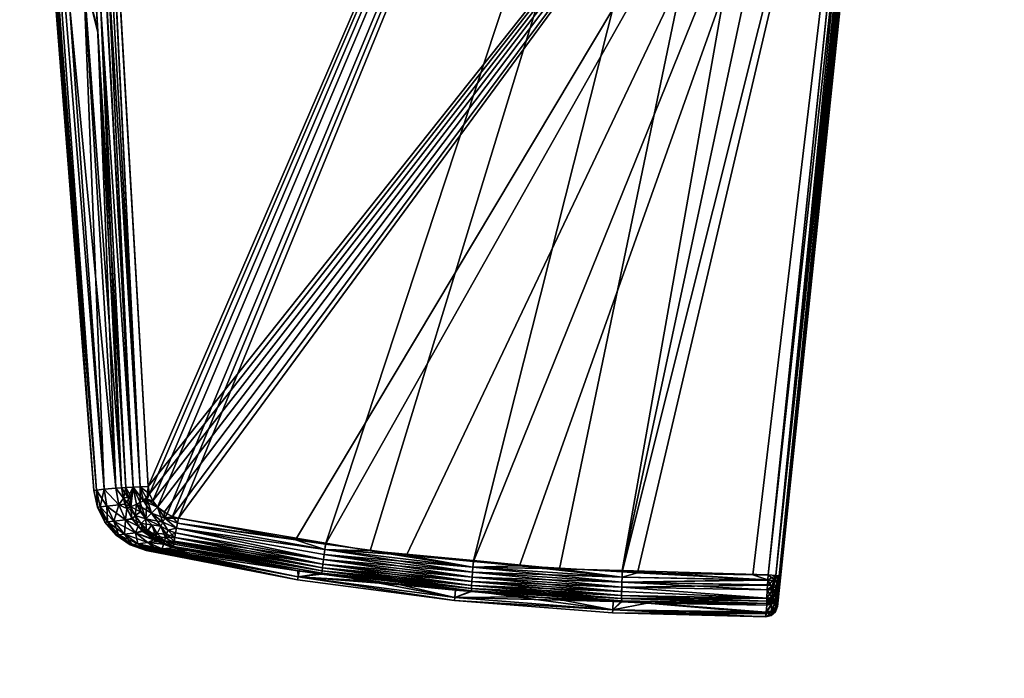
# Model space of a CAD drawing. Extents: x -0.061 to 0.061, y -0.218 to 0.031.
# Tile 255 of 256: x -0.058 to -0.033, y -0.071 to -0.054. Entities that reach past the tile are written whole.
import ezdxf

# ---------------------------------------------------------------- set-up
doc = ezdxf.new("R2010")
doc.units = 0
doc.layers.add('mesh', color=7, linetype='CONTINUOUS')

msp = doc.modelspace()

# ---------------------------------------------------------------- meshes
at = {"layer": 'mesh'}
mesh = msp.add_polyface(dxfattribs=at)
corners = [(-0.056105, -0.053304, 0.110818), (-0.056815, -0.042717, 0.110987), (-0.056504, -0.042756, 0.111383), (-0.038423, -0.069104, 0.105357), (-0.0331, -0.018293, 0.107443), (-0.035067, -0.036842, 0.103933), (-0.055856, -0.042006, 0.111794), (-0.056014, -0.042014, 0.111773), (-0.056096, -0.037836, 0.111877), (-0.056372, -0.042766, 0.111524), (-0.056091, -0.048112, 0.111379), (-0.056411, -0.042032, 0.111544), (-0.056462, -0.041064, 0.11157), (-0.038436, -0.069269, 0.109883), (-0.038422, -0.069103, 0.110904), (-0.0331, -0.018293, 0.108818), (-0.038443, -0.069357, 0.107423), (-0.038444, -0.069365, 0.108654), (-0.036031, -0.043139, 0.112461), (-0.033418, -0.017707, 0.113112), (-0.057148, -0.01769, 0.112283), (-0.056883, -0.032234, 0.111788), (-0.056162, -0.042022, 0.111723), (-0.057259, -0.017695, 0.112265), (-0.055982, -0.048107, 0.111497), (-0.056297, -0.042028, 0.111645), (-0.056782, -0.029862, 0.111987), (-0.055661, -0.054187, 0.111347), (-0.056996, -0.02987, 0.111846), (-0.056504, -0.042756, 0.104879), (-0.056374, -0.042766, 0.104737), (-0.056413, -0.042033, 0.104717), (-0.056093, -0.048112, 0.104882), (-0.056815, -0.042717, 0.105274), (-0.055835, -0.05301, 0.105015), (-0.03341, -0.017629, 0.103147), (-0.057148, -0.01769, 0.103978), (-0.055862, -0.042006, 0.104467), (-0.042393, -0.068456, 0.104582), (-0.035132, -0.034469, 0.103577), (-0.046179, -0.068201, 0.104709), (-0.043994, -0.068409, 0.104637), (-0.053683, -0.06712, 0.104947), (-0.049938, -0.067759, 0.10483), (-0.054456, -0.066317, 0.104956), (-0.056993, -0.02987, 0.104418), (-0.056297, -0.042028, 0.104616), (-0.056162, -0.042022, 0.104538), (-0.056782, -0.029862, 0.104274), (-0.057259, -0.017695, 0.103996), (-0.056014, -0.042014, 0.104488), (-0.055982, -0.048107, 0.104764), (-0.055509, -0.05418, 0.104807), (-0.033288, -0.01772, 0.113086), (-0.035899, -0.043152, 0.112435), (-0.03418, -0.028156, 0.112552), (-0.035345, -0.039493, 0.112259), (-0.035722, -0.043163, 0.112165), (-0.034823, -0.034494, 0.103873), (-0.03838, -0.068675, 0.104763), (-0.034855, -0.034494, 0.103742), (-0.034941, -0.034487, 0.103638), (-0.038403, -0.068591, 0.104621), (-0.038489, -0.068584, 0.104516)]
mesh.append_faces([[corners[k] for k in face] for face in [(0, 1, 2, 2), (3, 4, 5, 5), (6, 7, 8, 8), (2, 9, 10, 10), (2, 11, 9, 9), (2, 12, 11, 11), (13, 14, 15, 15), (16, 17, 15, 15), (8, 18, 6, 6), (8, 19, 18, 18), (20, 19, 8, 8), (21, 11, 12, 12), (22, 23, 7, 7), (10, 9, 11, 11), (24, 10, 11, 11), (22, 25, 26, 26), (27, 25, 22, 22), (11, 25, 24, 24), (11, 28, 25, 25), (29, 30, 31, 31), (29, 32, 30, 30), (33, 34, 29, 29), (35, 36, 37, 37), (35, 38, 39, 39), (40, 41, 35, 35), (42, 43, 35, 35), (37, 44, 35, 35), (45, 31, 46, 46), (46, 47, 48, 48), (49, 50, 37, 37), (49, 47, 50, 50), (32, 31, 30, 30), (51, 31, 32, 32), (51, 46, 31, 31), (46, 52, 47, 47), (51, 52, 46, 46), (53, 54, 18, 18), (55, 56, 57, 57), (58, 59, 5, 5), (60, 59, 58, 58), (61, 62, 60, 60), (39, 63, 61, 61)]])
mesh = msp.add_polyface(dxfattribs=at)
corners = [(-0.046193, -0.068368, 0.111538), (-0.046181, -0.068227, 0.111552), (-0.045011, -0.068338, 0.11159), (-0.0424, -0.068622, 0.111665), (-0.049963, -0.06792, 0.111416), (-0.049942, -0.06778, 0.11143), (-0.047887, -0.068064, 0.111496), (-0.050012, -0.068288, 0.111237), (-0.046227, -0.068835, 0.11126), (-0.050023, -0.068387, 0.111135), (-0.049997, -0.068174, 0.111319), (-0.046221, -0.068737, 0.111361), (-0.049981, -0.068049, 0.111379), (-0.046213, -0.068622, 0.111442), (-0.046204, -0.068497, 0.111502), (-0.046193, -0.068368, 0.104723), (-0.046179, -0.068201, 0.104709), (-0.048806, -0.067952, 0.104795), (-0.0424, -0.068622, 0.104596), (-0.042393, -0.068456, 0.104582), (-0.043994, -0.068409, 0.104637), (-0.046221, -0.068737, 0.1049), (-0.050012, -0.068288, 0.105024), (-0.050023, -0.068387, 0.105126), (-0.046213, -0.068622, 0.104819), (-0.049997, -0.068174, 0.104942), (-0.046204, -0.068497, 0.104759), (-0.049981, -0.068049, 0.104882), (-0.049963, -0.06792, 0.104845), (-0.049938, -0.067759, 0.10483), (-0.036031, -0.043139, 0.112461), (-0.05422, -0.066839, 0.111302), (-0.054341, -0.066683, 0.111301), (-0.054053, -0.066973, 0.111304), (-0.053838, -0.067077, 0.11131), (-0.053683, -0.06712, 0.111314), (-0.050707, -0.067674, 0.111406), (-0.042394, -0.068488, 0.111678), (-0.042004, -0.068511, 0.111691), (-0.039074, -0.068567, 0.111792), (-0.03341, -0.017629, 0.103147), (-0.053837, -0.067077, 0.104951), (-0.053683, -0.06712, 0.104947), (-0.053974, -0.067011, 0.104955), (-0.05422, -0.066839, 0.104959), (-0.054341, -0.066683, 0.10496), (-0.054422, -0.066506, 0.104959), (-0.054456, -0.066317, 0.104956)]
mesh.append_faces([[corners[k] for k in face] for face in [(0, 1, 2, 2), (3, 0, 2, 2), (4, 5, 6, 6), (7, 8, 9, 9), (10, 11, 7, 7), (12, 13, 10, 10), (12, 14, 13, 13), (4, 14, 12, 12), (4, 0, 14, 14), (6, 0, 4, 4), (6, 1, 0, 0), (15, 16, 17, 17), (18, 19, 20, 20), (20, 16, 15, 15), (21, 22, 23, 23), (24, 25, 22, 22), (26, 27, 25, 25), (15, 27, 26, 26), (15, 28, 27, 27), (17, 28, 15, 15), (17, 29, 28, 28), (30, 31, 32, 32), (33, 31, 30, 30), (30, 34, 33, 33), (35, 34, 30, 30), (30, 36, 35, 35), (30, 5, 36, 36), (6, 5, 30, 30), (30, 1, 6, 6), (30, 2, 1, 1), (37, 2, 30, 30), (30, 38, 37, 37), (30, 39, 38, 38), (40, 20, 19, 19), (40, 17, 16, 16), (40, 29, 17, 17), (40, 41, 42, 42), (40, 43, 41, 41), (40, 44, 43, 43), (40, 45, 44, 44), (40, 46, 45, 45), (40, 47, 46, 46)]])
mesh = msp.add_polyface(dxfattribs=at)
corners = [(-0.0331, -0.018293, 0.107443), (-0.0331, -0.01818, 0.106073), (-0.035067, -0.036842, 0.103933), (-0.03418, -0.028156, 0.112552), (-0.0331, -0.01818, 0.110188), (-0.035345, -0.039493, 0.112259), (-0.013656, -0.029019, 0.018494), (-0.013734, -0.028868, 0.019047), (-0.013708, -0.028981, 0.01905), (-0.013715, -0.028886, 0.018728), (-0.01373, -0.02561, 0.145443), (-0.013451, -0.029039, 0.017849), (-0.013271, -0.029134, 0.01754), (-0.015436, -0.028271, 0.000642), (-0.013729, -0.025425, 0.152502), (-0.013584, -0.025085, 0.168613), (-0.016604, -0.027721, 0.000642), (-0.016599, -0.027713, 0.000529), (-0.021844, -0.023387, 0.000642), (-0.009573, -0.031019, 0.000529), (-0.034823, -0.034494, 0.103873), (-0.033961, -0.026059, 0.103655), (-0.038434, -0.069245, 0.106187), (-0.0331, -0.018293, 0.108818), (-0.035722, -0.043163, 0.112165), (-0.033181, -0.017728, 0.113006), (-0.035791, -0.043161, 0.112353), (-0.035899, -0.043152, 0.112435), (-0.0331, -0.017639, 0.112813), (-0.0331, -0.017639, 0.103448), (-0.033143, -0.017731, 0.103311), (-0.034855, -0.034494, 0.103742), (-0.03323, -0.017725, 0.103209), (-0.034941, -0.034487, 0.103638), (-0.03341, -0.017629, 0.103147), (-0.035132, -0.034469, 0.103577), (-0.013669, -0.028915, 0.018477), (-0.013677, -0.029101, 0.019053), (-0.013623, -0.029137, 0.018516), (-0.013675, -0.025651, 0.152508), (-0.013619, -0.029213, 0.019056), (-0.013165, -0.029187, 0.017416), (-0.012864, -0.029338, 0.017067), (-0.01349, -0.0291, 0.017974), (-0.022385, -0.022578, 0.000181), (-0.016454, -0.027485, 0.000181), (-0.016337, -0.027299, 0.000131), (-0.022513, -0.022698, 0.000324), (-0.016548, -0.027633, 0.000324), (-0.022582, -0.022763, 0.000529), (-0.009456, -0.030661, 0.000143), (-0.009489, -0.030762, 0.000181), (-0.009544, -0.030929, 0.000324)]
mesh.append_faces([[corners[k] for k in face] for face in [(0, 1, 2, 2), (3, 4, 5, 5), (6, 7, 8, 8), (9, 7, 6, 6), (10, 8, 7, 7), (11, 12, 13, 13), (13, 7, 9, 9), (10, 7, 13, 13), (13, 14, 10, 10), (13, 15, 14, 14), (16, 15, 13, 13), (17, 16, 13, 13), (18, 16, 17, 17), (13, 19, 17, 17), (1, 20, 2, 2), (1, 21, 20, 20), (22, 23, 0, 0), (5, 23, 24, 24), (25, 26, 27, 27), (28, 24, 26, 26), (3, 24, 28, 28), (29, 20, 21, 21), (30, 31, 20, 20), (32, 33, 31, 31), (34, 35, 33, 33), (6, 36, 9, 9), (6, 8, 37, 37), (38, 6, 37, 37), (10, 39, 8, 8), (39, 37, 8, 8), (39, 40, 37, 37), (41, 42, 13, 13), (13, 12, 41, 41), (13, 43, 11, 11), (13, 36, 43, 43), (13, 9, 36, 36), (44, 45, 46, 46), (47, 48, 45, 45), (49, 17, 48, 48), (45, 50, 46, 46), (48, 51, 45, 45), (17, 52, 48, 48)]])
mesh = msp.add_polyface(dxfattribs=at)
corners = [(-0.038404, -0.068902, 0.104872), (-0.03838, -0.068675, 0.104763), (-0.038393, -0.068796, 0.104803), (-0.038423, -0.069104, 0.105357), (-0.038436, -0.069269, 0.109883), (-0.0331, -0.018293, 0.108818), (-0.038444, -0.069365, 0.108654), (-0.035067, -0.036842, 0.103933), (-0.038434, -0.069245, 0.106187), (-0.0331, -0.018293, 0.107443), (-0.038443, -0.069357, 0.107423), (-0.038396, -0.06883, 0.111308), (-0.038396, -0.068831, 0.111439), (-0.03838, -0.068674, 0.111499), (-0.038422, -0.069103, 0.110904), (-0.035722, -0.043163, 0.112165), (-0.03868, -0.068566, 0.111806), (-0.039074, -0.068567, 0.111792), (-0.036031, -0.043139, 0.112461), (-0.042393, -0.068456, 0.104582), (-0.03868, -0.068566, 0.104455), (-0.035132, -0.034469, 0.103577), (-0.038403, -0.068591, 0.11164), (-0.035791, -0.043161, 0.112353), (-0.03849, -0.068584, 0.111745), (-0.035899, -0.043152, 0.112435), (-0.038415, -0.06894, 0.111441), (-0.03847, -0.068916, 0.111598), (-0.038575, -0.068947, 0.11167), (-0.038567, -0.068831, 0.111727), (-0.038461, -0.068813, 0.111649), (-0.038558, -0.068708, 0.111764), (-0.038451, -0.068703, 0.111683), (-0.038428, -0.068848, 0.104687), (-0.038414, -0.068697, 0.104634), (-0.0385, -0.068708, 0.104532), (-0.038571, -0.068894, 0.104562), (-0.038689, -0.068701, 0.10447), (-0.038403, -0.068591, 0.104621), (-0.038489, -0.068584, 0.104516), (-0.034855, -0.034494, 0.103742), (-0.034941, -0.034487, 0.103638)]
mesh.append_faces([[corners[k] for k in face] for face in [(0, 1, 2, 2), (0, 3, 1, 1), (4, 5, 6, 6), (3, 7, 1, 1), (8, 9, 3, 3), (10, 5, 8, 8), (11, 12, 13, 13), (13, 14, 11, 11), (15, 14, 13, 13), (15, 5, 14, 14), (16, 17, 18, 18), (19, 20, 21, 21), (22, 15, 13, 13), (22, 23, 15, 15), (24, 23, 22, 22), (24, 25, 23, 23), (16, 25, 24, 24), (16, 18, 25, 25), (12, 11, 26, 26), (27, 28, 29, 29), (12, 27, 30, 30), (31, 27, 29, 29), (32, 27, 31, 31), (32, 30, 27, 27), (13, 30, 32, 32), (13, 12, 30, 30), (22, 31, 24, 24), (22, 32, 31, 31), (13, 32, 22, 22), (33, 0, 2, 2), (34, 2, 1, 1), (34, 33, 2, 2), (35, 33, 34, 34), (35, 36, 33, 33), (37, 36, 35, 35), (38, 34, 1, 1), (39, 34, 38, 38), (39, 35, 34, 34), (20, 35, 39, 39), (40, 38, 1, 1), (41, 39, 38, 38), (21, 20, 39, 39)]])
mesh = msp.add_polyface(dxfattribs=at)
corners = [(-0.056105, -0.053304, 0.105443), (-0.055282, -0.066361, 0.105679), (-0.055742, -0.054762, 0.105063), (-0.055132, -0.066347, 0.110883), (-0.056105, -0.053304, 0.110818), (-0.055746, -0.054667, 0.111201), (-0.055282, -0.066361, 0.110582), (-0.055573, -0.066388, 0.109815), (-0.05646, -0.054055, 0.109971), (-0.05577, -0.066409, 0.108993), (-0.057491, -0.042559, 0.109633), (-0.055839, -0.066416, 0.108131), (-0.057727, -0.042469, 0.108131), (-0.036031, -0.043139, 0.112461), (-0.054422, -0.066506, 0.111302), (-0.054456, -0.066317, 0.111305), (-0.054341, -0.066683, 0.111301), (-0.05575, -0.066839, 0.108131), (-0.055081, -0.066616, 0.110875), (-0.055204, -0.06678, 0.110559), (-0.055511, -0.066813, 0.109742), (-0.055771, -0.05419, 0.111214), (-0.055027, -0.066344, 0.111034), (-0.055661, -0.054187, 0.111347), (-0.054839, -0.066337, 0.111191), (-0.056014, -0.042014, 0.111773), (-0.054657, -0.066328, 0.111271), (-0.0549, -0.06683, 0.111035), (-0.054902, -0.066574, 0.111117), (-0.054479, -0.06664, 0.11129), (-0.054664, -0.066724, 0.111227), (-0.055132, -0.066347, 0.105378), (-0.055573, -0.066388, 0.106446), (-0.057491, -0.042559, 0.106628), (-0.05577, -0.066409, 0.107268), (-0.055204, -0.06678, 0.105702), (-0.055082, -0.066616, 0.105386), (-0.055772, -0.05419, 0.105047), (-0.055027, -0.066344, 0.105227), (-0.054839, -0.066337, 0.10507), (-0.055661, -0.054187, 0.104914), (-0.054657, -0.066328, 0.10499), (-0.056162, -0.042022, 0.104538), (-0.054456, -0.066317, 0.104956), (-0.055862, -0.042006, 0.104467), (-0.054977, -0.066592, 0.105217), (-0.054573, -0.066682, 0.104995), (-0.054422, -0.066506, 0.104959)]
mesh.append_faces([[corners[k] for k in face] for face in [(0, 1, 2, 2), (3, 4, 5, 5), (6, 4, 3, 3), (7, 8, 6, 6), (9, 10, 7, 7), (11, 12, 9, 9), (13, 14, 15, 15), (13, 16, 14, 14), (17, 11, 9, 9), (18, 6, 3, 3), (18, 19, 6, 6), (20, 9, 7, 7), (19, 7, 6, 6), (5, 21, 3, 3), (22, 3, 23, 23), (23, 24, 22, 22), (24, 25, 26, 26), (18, 3, 22, 22), (27, 28, 24, 24), (28, 22, 24, 24), (28, 18, 22, 22), (29, 15, 14, 14), (29, 26, 15, 15), (30, 26, 29, 29), (30, 24, 26, 26), (1, 31, 2, 2), (0, 32, 1, 1), (33, 34, 32, 32), (35, 1, 32, 32), (1, 36, 31, 31), (35, 36, 1, 1), (31, 37, 2, 2), (38, 37, 31, 31), (39, 40, 38, 38), (41, 42, 39, 39), (43, 44, 41, 41), (45, 38, 31, 31), (45, 39, 38, 38), (39, 46, 41, 41), (47, 43, 41, 41), (46, 47, 41, 41), (36, 45, 31, 31)]])
mesh = msp.add_polyface(dxfattribs=at)
corners = [(-0.055282, -0.066361, 0.110582), (-0.05646, -0.054055, 0.109971), (-0.056105, -0.053304, 0.110818), (-0.056815, -0.042717, 0.110987), (-0.057311, -0.042612, 0.110107), (-0.057085, -0.042666, 0.11056), (-0.055839, -0.066416, 0.108131), (-0.057621, -0.042513, 0.107119), (-0.057727, -0.042469, 0.108131), (-0.057085, -0.042666, 0.105701), (-0.05646, -0.054055, 0.10629), (-0.056105, -0.053304, 0.105443), (-0.057311, -0.042612, 0.106154), (-0.057491, -0.042559, 0.106628), (-0.055746, -0.054667, 0.111201), (-0.055833, -0.05301, 0.111246), (-0.055771, -0.05419, 0.111214), (-0.05577, -0.066409, 0.108993), (-0.057621, -0.042513, 0.109142), (-0.057491, -0.042559, 0.109633), (-0.055573, -0.066388, 0.109815), (-0.056504, -0.042756, 0.111383), (-0.056091, -0.048112, 0.111379), (-0.036031, -0.043139, 0.112461), (-0.054456, -0.066317, 0.111305), (-0.055856, -0.042006, 0.111794), (-0.055982, -0.048107, 0.111497), (-0.055661, -0.054187, 0.111347), (-0.055132, -0.066347, 0.110883), (-0.055509, -0.05418, 0.111454), (-0.054839, -0.066337, 0.111191), (-0.054657, -0.066328, 0.111271), (-0.056014, -0.042014, 0.111773), (-0.056162, -0.042022, 0.111723), (-0.056297, -0.042028, 0.111645), (-0.055835, -0.05301, 0.105015), (-0.055742, -0.054762, 0.105063), (-0.055772, -0.05419, 0.105047), (-0.055573, -0.066388, 0.106446), (-0.05577, -0.066409, 0.107268), (-0.056504, -0.042756, 0.104879), (-0.056093, -0.048112, 0.104882), (-0.056815, -0.042717, 0.105274), (-0.055027, -0.066344, 0.105227), (-0.055661, -0.054187, 0.104914), (-0.054839, -0.066337, 0.10507), (-0.055509, -0.05418, 0.104807), (-0.056162, -0.042022, 0.104538), (-0.054657, -0.066328, 0.10499), (-0.056014, -0.042014, 0.104488), (-0.055862, -0.042006, 0.104467), (-0.055982, -0.048107, 0.104764)]
mesh.append_faces([[corners[k] for k in face] for face in [(0, 1, 2, 2), (1, 3, 2, 2), (4, 5, 1, 1), (6, 7, 8, 8), (9, 10, 11, 11), (12, 13, 10, 10), (14, 15, 16, 16), (14, 2, 15, 15), (17, 18, 19, 19), (17, 8, 18, 18), (1, 20, 19, 19), (15, 21, 22, 22), (2, 21, 15, 15), (23, 24, 25, 25), (16, 15, 22, 22), (26, 16, 22, 22), (27, 16, 26, 26), (27, 28, 16, 16), (29, 30, 27, 27), (25, 31, 32, 32), (24, 31, 25, 25), (30, 33, 32, 32), (29, 33, 30, 30), (27, 33, 29, 29), (26, 34, 27, 27), (35, 36, 37, 37), (11, 36, 35, 35), (10, 38, 11, 11), (13, 38, 10, 10), (7, 39, 13, 13), (6, 39, 7, 7), (40, 35, 41, 41), (42, 11, 35, 35), (43, 44, 37, 37), (45, 46, 44, 44), (45, 47, 46, 46), (48, 49, 47, 47), (48, 50, 49, 49), (51, 44, 46, 46), (41, 44, 51, 51), (41, 37, 44, 44), (35, 37, 41, 41)]])
mesh = msp.add_polyface(dxfattribs=at)
corners = [(-0.046666, -0.06922, 0.108131), (-0.046657, -0.069141, 0.109679), (-0.042637, -0.069452, 0.109679), (-0.042406, -0.069251, 0.111033), (-0.041757, -0.069286, 0.111056), (-0.042628, -0.069239, 0.111025), (-0.038736, -0.069551, 0.106584), (-0.042637, -0.069452, 0.106582), (-0.042641, -0.069532, 0.108131), (-0.042405, -0.069221, 0.105227), (-0.042627, -0.069215, 0.105235), (-0.008485, -0.065228, 0.472091), (-0.010392, -0.079991, 0.473652), (-0.010392, -0.06606, 0.469749), (-0.038735, -0.069536, 0.109918), (-0.038719, -0.069332, 0.111166), (-0.038737, -0.069555, 0.109678), (-0.038733, -0.069511, 0.106148), (-0.038719, -0.069332, 0.105095), (-0.038743, -0.069633, 0.108665), (-0.038719, -0.069296, 0.111289), (-0.038595, -0.069272, 0.111283), (-0.038597, -0.069306, 0.111159), (-0.038495, -0.069236, 0.105118), (-0.038597, -0.069307, 0.105102), (-0.038592, -0.069477, 0.106154), (-0.038484, -0.069381, 0.106168), (-0.038443, -0.069357, 0.107423), (-0.038434, -0.069245, 0.106187), (-0.038493, -0.069494, 0.107416), (-0.038444, -0.069365, 0.108654), (-0.038494, -0.069501, 0.10866), (-0.038436, -0.069269, 0.109883), (-0.038486, -0.069405, 0.109899), (-0.038601, -0.069591, 0.107411), (-0.038594, -0.069501, 0.109912), (-0.038469, -0.069204, 0.111136), (-0.038602, -0.069598, 0.108663), (-0.038493, -0.069204, 0.111253), (-0.038595, -0.069272, 0.10498), (-0.038719, -0.069296, 0.104972)]
mesh.append_faces([[corners[k] for k in face] for face in [(0, 1, 2, 2), (2, 3, 4, 4), (2, 5, 3, 3), (1, 5, 2, 2), (6, 7, 8, 8), (9, 10, 7, 7), (0, 8, 7, 7), (2, 8, 0, 0), (11, 12, 13, 13), (14, 4, 15, 15), (14, 2, 4, 4), (16, 2, 14, 14), (17, 7, 6, 6), (17, 9, 7, 7), (18, 9, 17, 17), (2, 19, 8, 8), (16, 19, 2, 2), (20, 15, 4, 4), (15, 21, 22, 22), (15, 20, 21, 21), (23, 24, 25, 25), (17, 24, 18, 18), (26, 27, 28, 28), (29, 27, 26, 26), (29, 30, 27, 27), (31, 30, 29, 29), (31, 32, 30, 30), (33, 32, 31, 31), (17, 25, 24, 24), (17, 34, 25, 25), (33, 35, 36, 36), (33, 37, 35, 35), (31, 37, 33, 33), (29, 34, 31, 31), (26, 25, 29, 29), (26, 23, 25, 25), (35, 38, 36, 36), (35, 22, 38, 38), (14, 22, 35, 35), (14, 15, 22, 22), (18, 39, 40, 40), (18, 24, 39, 39)]])
mesh = msp.add_polyface(dxfattribs=at)
corners = [(-0.011591, -0.069109, 0.461169), (-0.010392, -0.082432, 0.461903), (-0.010392, -0.070078, 0.458442), (-0.011591, -0.081843, 0.464737), (-0.012, -0.068069, 0.464096), (-0.012, -0.081211, 0.467778), (-0.011591, -0.067029, 0.467022), (-0.011591, -0.08058, 0.470819), (-0.010392, -0.06606, 0.469749), (-0.010392, -0.079991, 0.473652), (-0.010392, -0.095142, 0.46365), (-0.011591, -0.094945, 0.466538), (-0.012, -0.094733, 0.469636), (-0.011591, -0.094521, 0.472735), (-0.010392, -0.094323, 0.475622), (-0.010392, -0.107972, 0.46365), (-0.011591, -0.108169, 0.466538), (-0.012, -0.108381, 0.469636), (-0.011591, -0.108593, 0.472735), (-0.010392, -0.108791, 0.475622), (-0.010392, -0.120682, 0.461903), (-0.011591, -0.121271, 0.464737), (-0.012, -0.121903, 0.467778), (-0.011591, -0.122535, 0.470819), (-0.042641, -0.069532, 0.108131), (-0.038743, -0.06963, 0.108131), (-0.038743, -0.069625, 0.107409), (-0.038743, -0.069633, 0.108665), (-0.038736, -0.069551, 0.106584), (-0.038733, -0.069511, 0.106148), (-0.038601, -0.069591, 0.107411), (-0.038602, -0.069598, 0.108663), (-0.038594, -0.069501, 0.109912), (-0.038735, -0.069536, 0.109918), (-0.038494, -0.069501, 0.10866), (-0.038493, -0.069494, 0.107416), (-0.038592, -0.069477, 0.106154), (-0.038737, -0.069555, 0.109678)]
mesh.append_faces([[corners[k] for k in face] for face in [(0, 1, 2, 2), (0, 3, 1, 1), (4, 3, 0, 0), (4, 5, 3, 3), (6, 5, 4, 4), (6, 7, 5, 5), (8, 7, 6, 6), (8, 9, 7, 7), (3, 10, 1, 1), (3, 11, 10, 10), (5, 11, 3, 3), (5, 12, 11, 11), (7, 12, 5, 5), (7, 13, 12, 12), (9, 13, 7, 7), (9, 14, 13, 13), (11, 15, 10, 10), (11, 16, 15, 15), (12, 16, 11, 11), (12, 17, 16, 16), (13, 17, 12, 12), (13, 18, 17, 17), (14, 18, 13, 13), (14, 19, 18, 18), (16, 20, 15, 15), (17, 21, 16, 16), (18, 22, 17, 17), (19, 23, 18, 18), (24, 25, 26, 26), (24, 27, 25, 25), (28, 24, 26, 26), (28, 26, 29, 29), (25, 27, 26, 26), (26, 30, 29, 29), (26, 31, 30, 30), (27, 31, 26, 26), (27, 32, 31, 31), (33, 32, 27, 27), (34, 30, 31, 31), (35, 36, 30, 30), (37, 33, 27, 27)]])
mesh = msp.add_polyface(dxfattribs=at)
corners = [(-0.055204, -0.06678, 0.110559), (-0.054998, -0.066873, 0.110862), (-0.055033, -0.067167, 0.110493), (-0.055493, -0.067219, 0.108958), (-0.05575, -0.066839, 0.108131), (-0.055682, -0.066832, 0.108984), (-0.055557, -0.067227, 0.108131), (-0.055328, -0.0672, 0.109696), (-0.055511, -0.066813, 0.109742), (-0.055682, -0.066832, 0.107277), (-0.055493, -0.067219, 0.107303), (-0.055511, -0.066813, 0.106519), (-0.055328, -0.0672, 0.106565), (-0.055204, -0.06678, 0.105702), (-0.055033, -0.067167, 0.105768), (-0.055049, -0.066765, 0.11087), (-0.055081, -0.066616, 0.110875), (-0.05486, -0.067147, 0.110839), (-0.054708, -0.067326, 0.110814), (-0.05577, -0.066409, 0.108993), (-0.055573, -0.066388, 0.109815), (-0.0549, -0.06683, 0.111035), (-0.054902, -0.066574, 0.111117), (-0.054786, -0.067053, 0.111021), (-0.054997, -0.066873, 0.1054), (-0.054872, -0.067134, 0.10542), (-0.055049, -0.066765, 0.105391), (-0.055082, -0.066616, 0.105386), (-0.05577, -0.066409, 0.107268), (-0.055839, -0.066416, 0.108131), (-0.055573, -0.066388, 0.106446), (-0.0549, -0.06683, 0.105226), (-0.054786, -0.067053, 0.10524), (-0.054977, -0.066592, 0.105217), (-0.054839, -0.066337, 0.10507), (-0.054751, -0.066763, 0.105086)]
mesh.append_faces([[corners[k] for k in face] for face in [(0, 1, 2, 2), (3, 4, 5, 5), (3, 6, 4, 4), (7, 5, 8, 8), (7, 3, 5, 5), (2, 8, 0, 0), (2, 7, 8, 8), (9, 6, 10, 10), (9, 4, 6, 6), (11, 10, 12, 12), (11, 9, 10, 10), (12, 13, 11, 11), (12, 14, 13, 13), (15, 0, 16, 16), (2, 1, 17, 17), (0, 15, 1, 1), (18, 2, 17, 17), (5, 4, 19, 19), (8, 5, 19, 19), (0, 8, 20, 20), (21, 15, 22, 22), (23, 15, 21, 21), (23, 17, 15, 15), (15, 16, 22, 22), (17, 1, 15, 15), (24, 14, 25, 25), (24, 13, 14, 14), (26, 13, 24, 24), (13, 26, 27, 27), (28, 4, 9, 9), (28, 29, 4, 4), (30, 9, 11, 11), (30, 28, 9, 9), (11, 13, 30, 30), (31, 25, 32, 32), (31, 24, 25, 25), (27, 24, 31, 31), (27, 26, 24, 24), (31, 33, 27, 27), (31, 34, 33, 33), (35, 34, 31, 31)]])
mesh = msp.add_polyface(dxfattribs=at)
corners = [(-0.053683, -0.06712, 0.111314), (-0.05403, -0.067121, 0.111293), (-0.053838, -0.067077, 0.11131), (-0.053709, -0.067246, 0.111297), (-0.053709, -0.067246, 0.104964), (-0.053837, -0.067077, 0.104951), (-0.05403, -0.067121, 0.104968), (-0.053683, -0.06712, 0.104947), (-0.054374, -0.066991, 0.104999), (-0.054084, -0.067226, 0.104999), (-0.054053, -0.066973, 0.111304), (-0.05422, -0.066839, 0.111302), (-0.054084, -0.067226, 0.111262), (-0.054137, -0.067328, 0.111211), (-0.05452, -0.067136, 0.111161), (-0.054374, -0.066991, 0.111262), (-0.054363, -0.067291, 0.111152), (-0.054639, -0.067254, 0.111005), (-0.054786, -0.067053, 0.111021), (-0.05465, -0.066958, 0.111168), (-0.0549, -0.06683, 0.111035), (-0.054479, -0.06664, 0.11129), (-0.054341, -0.066683, 0.111301), (-0.054422, -0.066506, 0.111302), (-0.05486, -0.067147, 0.110839), (-0.054664, -0.066724, 0.111227), (-0.054839, -0.066337, 0.111191), (-0.054751, -0.066763, 0.105086), (-0.0549, -0.06683, 0.105226), (-0.054786, -0.067053, 0.10524), (-0.053974, -0.067011, 0.104955), (-0.05422, -0.066839, 0.104959), (-0.05452, -0.067136, 0.1051), (-0.054363, -0.067291, 0.105109), (-0.054137, -0.067328, 0.10505), (-0.054872, -0.067134, 0.10542), (-0.054709, -0.067327, 0.105447), (-0.054639, -0.067254, 0.105256), (-0.054839, -0.066337, 0.10507), (-0.054573, -0.066682, 0.104995), (-0.054341, -0.066683, 0.10496), (-0.054422, -0.066506, 0.104959), (-0.05465, -0.066958, 0.105093)]
mesh.append_faces([[corners[k] for k in face] for face in [(0, 1, 2, 2), (0, 3, 1, 1), (4, 5, 6, 6), (7, 5, 4, 4), (8, 9, 6, 6), (1, 10, 2, 2), (1, 11, 10, 10), (12, 11, 1, 1), (13, 14, 15, 15), (15, 12, 13, 13), (15, 11, 12, 12), (16, 17, 14, 14), (18, 19, 14, 14), (18, 20, 19, 19), (21, 22, 11, 11), (21, 23, 22, 22), (17, 18, 14, 14), (17, 24, 18, 18), (15, 21, 11, 11), (14, 21, 15, 15), (14, 25, 21, 21), (19, 25, 14, 14), (20, 25, 19, 19), (20, 26, 25, 25), (27, 28, 29, 29), (6, 30, 31, 31), (5, 30, 6, 6), (8, 6, 31, 31), (32, 9, 8, 8), (33, 34, 32, 32), (29, 35, 36, 36), (36, 37, 29, 29), (38, 27, 39, 39), (39, 40, 41, 41), (32, 29, 37, 37), (42, 29, 32, 32), (42, 27, 29, 29), (32, 27, 42, 42), (8, 27, 32, 32), (8, 39, 27, 27), (31, 39, 8, 8), (40, 39, 31, 31)]])
mesh = msp.add_polyface(dxfattribs=at)
corners = [(-0.055213, -0.067546, 0.108917), (-0.055557, -0.067227, 0.108131), (-0.055493, -0.067219, 0.108958), (-0.055273, -0.067553, 0.108131), (-0.054861, -0.067791, 0.108863), (-0.054916, -0.067797, 0.108131), (-0.054459, -0.067938, 0.108801), (-0.054508, -0.067943, 0.108131), (-0.055059, -0.067528, 0.109623), (-0.055328, -0.0672, 0.109696), (-0.054719, -0.067775, 0.109527), (-0.054331, -0.067925, 0.109414), (-0.054781, -0.067495, 0.110387), (-0.055033, -0.067167, 0.110493), (-0.054463, -0.067745, 0.110248), (-0.054861, -0.067791, 0.107398), (-0.055213, -0.067546, 0.107344), (-0.055493, -0.067219, 0.107303), (-0.054719, -0.067775, 0.106734), (-0.054459, -0.067938, 0.10746), (-0.055059, -0.067528, 0.106638), (-0.055328, -0.0672, 0.106565), (-0.055033, -0.067167, 0.105768), (-0.054781, -0.067495, 0.105874), (-0.054463, -0.067745, 0.106013), (-0.054708, -0.067326, 0.110814), (-0.054595, -0.06746, 0.110795), (-0.054639, -0.067254, 0.111005), (-0.054462, -0.06743, 0.110984), (-0.05486, -0.067147, 0.110839), (-0.054301, -0.067667, 0.105519), (-0.054709, -0.067327, 0.105447), (-0.054608, -0.067448, 0.105464), (-0.054872, -0.067134, 0.10542), (-0.054498, -0.067482, 0.105375), (-0.054639, -0.067254, 0.105256)]
mesh.append_faces([[corners[k] for k in face] for face in [(0, 1, 2, 2), (0, 3, 1, 1), (4, 3, 0, 0), (4, 5, 3, 3), (6, 5, 4, 4), (6, 7, 5, 5), (8, 2, 9, 9), (8, 0, 2, 2), (10, 0, 8, 8), (10, 4, 0, 0), (11, 4, 10, 10), (11, 6, 4, 4), (12, 9, 13, 13), (12, 8, 9, 9), (14, 8, 12, 12), (14, 10, 8, 8), (15, 5, 7, 7), (16, 5, 15, 15), (16, 3, 5, 5), (17, 3, 16, 16), (17, 1, 3, 3), (18, 15, 19, 19), (20, 15, 18, 18), (20, 16, 15, 15), (21, 16, 20, 20), (21, 17, 16, 16), (20, 22, 21, 21), (20, 23, 22, 22), (18, 23, 20, 20), (18, 24, 23, 23), (25, 12, 13, 13), (26, 12, 25, 25), (26, 25, 27, 27), (28, 26, 27, 27), (25, 29, 27, 27), (24, 30, 23, 23), (31, 23, 32, 32), (31, 22, 23, 23), (33, 22, 31, 31), (34, 35, 31, 31), (31, 32, 34, 34)]])
mesh = msp.add_polyface(dxfattribs=at)
corners = [(-0.054463, -0.067745, 0.110248), (-0.0541, -0.067901, 0.110085), (-0.05424, -0.067916, 0.109678), (-0.054064, -0.06778, 0.110697), (-0.054719, -0.067775, 0.109527), (-0.054331, -0.067925, 0.109414), (-0.054861, -0.067791, 0.107398), (-0.054508, -0.067943, 0.108131), (-0.054459, -0.067938, 0.10746), (-0.054719, -0.067775, 0.106734), (-0.054331, -0.067925, 0.106847), (-0.054463, -0.067745, 0.106013), (-0.0541, -0.067901, 0.106176), (-0.054064, -0.06778, 0.105564), (-0.05424, -0.067916, 0.106583), (-0.054288, -0.067634, 0.105408), (-0.054058, -0.067755, 0.105444), (-0.054041, -0.067699, 0.10533), (-0.054781, -0.067495, 0.110387), (-0.054224, -0.067718, 0.110729), (-0.054595, -0.06746, 0.110795), (-0.054058, -0.067755, 0.110817), (-0.054137, -0.067328, 0.111211), (-0.054018, -0.067623, 0.111038), (-0.054261, -0.067579, 0.110959), (-0.054041, -0.067699, 0.110931), (-0.054462, -0.06743, 0.110984), (-0.054639, -0.067254, 0.111005), (-0.054363, -0.067291, 0.111152), (-0.054288, -0.067634, 0.110853), (-0.05452, -0.067136, 0.111161), (-0.054781, -0.067495, 0.105874), (-0.054301, -0.067667, 0.105519), (-0.054608, -0.067448, 0.105464), (-0.05452, -0.067136, 0.1051), (-0.054137, -0.067328, 0.10505), (-0.054084, -0.067226, 0.104999), (-0.054227, -0.067508, 0.105204), (-0.054363, -0.067291, 0.105109), (-0.053988, -0.067531, 0.10513), (-0.054639, -0.067254, 0.105256), (-0.054498, -0.067482, 0.105375)]
mesh.append_faces([[corners[k] for k in face] for face in [(0, 1, 2, 2), (3, 1, 0, 0), (2, 4, 0, 0), (2, 5, 4, 4), (6, 7, 8, 8), (9, 8, 10, 10), (11, 12, 13, 13), (9, 12, 11, 11), (9, 14, 12, 12), (10, 14, 9, 9), (15, 16, 17, 17), (13, 16, 15, 15), (18, 19, 0, 0), (18, 20, 19, 19), (3, 0, 19, 19), (19, 21, 3, 3), (22, 23, 24, 24), (25, 24, 23, 23), (21, 24, 25, 25), (26, 27, 28, 28), (29, 20, 26, 26), (29, 19, 20, 20), (29, 21, 19, 19), (29, 24, 21, 21), (26, 24, 29, 29), (28, 24, 26, 26), (28, 22, 24, 24), (30, 22, 28, 28), (31, 32, 33, 33), (11, 13, 32, 32), (34, 35, 36, 36), (37, 35, 38, 38), (37, 39, 35, 35), (17, 39, 37, 37), (15, 32, 13, 13), (34, 40, 41, 41), (15, 17, 37, 37), (15, 33, 32, 32), (15, 41, 33, 33), (37, 41, 15, 15), (38, 41, 37, 37), (38, 34, 41, 41)]])
mesh = msp.add_polyface(dxfattribs=at)
corners = [(-0.0541, -0.067901, 0.106176), (-0.050641, -0.068613, 0.106582), (-0.05061, -0.06842, 0.105508), (-0.050654, -0.068692, 0.108131), (-0.05424, -0.067916, 0.109678), (-0.050641, -0.068613, 0.109679), (-0.054459, -0.067938, 0.10746), (-0.054508, -0.067943, 0.108131), (-0.050031, -0.068519, 0.105489), (-0.054331, -0.067925, 0.106847), (-0.05424, -0.067916, 0.106583), (-0.053709, -0.067246, 0.111297), (-0.053683, -0.06712, 0.111314), (-0.050707, -0.067674, 0.111406), (-0.049963, -0.06792, 0.111416), (-0.049942, -0.06778, 0.11143), (-0.050012, -0.068288, 0.111237), (-0.053758, -0.067497, 0.111198), (-0.049997, -0.068174, 0.111319), (-0.053779, -0.067613, 0.111118), (-0.050023, -0.068387, 0.111135), (-0.050035, -0.06852, 0.105365), (-0.048883, -0.068714, 0.105451), (-0.053709, -0.067246, 0.104964), (-0.049938, -0.067759, 0.10483), (-0.053683, -0.06712, 0.104947), (-0.049963, -0.06792, 0.104845), (-0.049997, -0.068174, 0.104942), (-0.053779, -0.067613, 0.105143), (-0.050012, -0.068288, 0.105024), (-0.053758, -0.067497, 0.105063), (-0.050649, -0.068459, 0.110751), (-0.053416, -0.067956, 0.110662), (-0.050035, -0.068543, 0.110772), (-0.050035, -0.06852, 0.110896), (-0.050031, -0.068465, 0.11102), (-0.053802, -0.067743, 0.110971), (-0.053816, -0.06784, 0.110774), (-0.053734, -0.067373, 0.111257), (-0.049981, -0.068049, 0.111379), (-0.050031, -0.068465, 0.105241), (-0.053816, -0.06784, 0.105487), (-0.053734, -0.067373, 0.105004), (-0.049981, -0.068049, 0.104882), (-0.053807, -0.067782, 0.105365), (-0.053795, -0.067706, 0.105249), (-0.050023, -0.068387, 0.105126)]
mesh.append_faces([[corners[k] for k in face] for face in [(0, 1, 2, 2), (3, 4, 5, 5), (6, 7, 3, 3), (8, 2, 1, 1), (1, 9, 3, 3), (10, 9, 1, 1), (11, 12, 13, 13), (14, 13, 15, 15), (14, 11, 13, 13), (16, 17, 18, 18), (16, 19, 17, 17), (20, 19, 16, 16), (8, 21, 2, 2), (8, 22, 21, 21), (23, 24, 25, 25), (23, 26, 24, 24), (27, 28, 29, 29), (27, 30, 28, 28), (4, 31, 5, 5), (4, 32, 31, 31), (5, 31, 33, 33), (34, 33, 31, 31), (20, 35, 36, 36), (35, 37, 36, 36), (34, 37, 35, 35), (31, 37, 34, 34), (14, 38, 11, 11), (39, 38, 14, 14), (18, 38, 39, 39), (18, 17, 38, 38), (20, 36, 19, 19), (40, 41, 21, 21), (2, 21, 41, 41), (42, 27, 43, 43), (42, 26, 23, 23), (42, 43, 26, 26), (40, 44, 41, 41), (40, 45, 44, 44), (46, 45, 40, 40), (29, 45, 46, 46), (29, 28, 45, 45), (42, 30, 27, 27)]])
mesh = msp.add_polyface(dxfattribs=at)
corners = [(-0.0541, -0.067901, 0.106176), (-0.05061, -0.06842, 0.105508), (-0.053819, -0.067874, 0.105612), (-0.05424, -0.067916, 0.106583), (-0.050641, -0.068613, 0.106582), (-0.050654, -0.068692, 0.108131), (-0.054331, -0.067925, 0.106847), (-0.054459, -0.067938, 0.10746), (-0.054331, -0.067925, 0.109414), (-0.05424, -0.067916, 0.109678), (-0.054459, -0.067938, 0.108801), (-0.054508, -0.067943, 0.108131), (-0.0541, -0.067901, 0.110085), (-0.053416, -0.067956, 0.110662), (-0.053819, -0.067874, 0.110649), (-0.054064, -0.06778, 0.110697), (-0.054058, -0.067755, 0.110817), (-0.054064, -0.06778, 0.105564), (-0.053953, -0.067426, 0.105054), (-0.053779, -0.067613, 0.105143), (-0.053758, -0.067497, 0.105063), (-0.054084, -0.067226, 0.111262), (-0.053734, -0.067373, 0.111257), (-0.053953, -0.067426, 0.111207), (-0.05403, -0.067121, 0.111293), (-0.053709, -0.067246, 0.111297), (-0.054137, -0.067328, 0.111211), (-0.054018, -0.067623, 0.111038), (-0.054041, -0.067699, 0.110931), (-0.053802, -0.067743, 0.110971), (-0.053816, -0.06784, 0.110774), (-0.053779, -0.067613, 0.111118), (-0.053758, -0.067497, 0.111198), (-0.050649, -0.068459, 0.110751), (-0.053734, -0.067373, 0.105004), (-0.05403, -0.067121, 0.104968), (-0.054084, -0.067226, 0.104999), (-0.053709, -0.067246, 0.104964), (-0.054137, -0.067328, 0.10505), (-0.053988, -0.067531, 0.10513), (-0.053816, -0.06784, 0.105487), (-0.054041, -0.067699, 0.10533), (-0.054058, -0.067755, 0.105444), (-0.053795, -0.067706, 0.105249), (-0.053807, -0.067782, 0.105365)]
mesh.append_faces([[corners[k] for k in face] for face in [(0, 1, 2, 2), (3, 4, 0, 0), (5, 6, 7, 7), (5, 8, 9, 9), (5, 10, 8, 8), (5, 11, 10, 10), (12, 13, 9, 9), (12, 14, 13, 13), (14, 12, 15, 15), (14, 15, 16, 16), (0, 2, 17, 17), (18, 19, 20, 20), (21, 22, 23, 23), (24, 22, 21, 21), (24, 25, 22, 22), (26, 23, 27, 27), (26, 21, 23, 23), (28, 27, 29, 29), (16, 30, 14, 14), (28, 30, 16, 16), (28, 29, 30, 30), (27, 31, 29, 29), (27, 32, 31, 31), (23, 32, 27, 27), (23, 22, 32, 32), (13, 14, 30, 30), (33, 13, 30, 30), (34, 35, 36, 36), (37, 35, 34, 34), (36, 18, 34, 34), (38, 18, 36, 36), (38, 39, 18, 18), (40, 41, 42, 42), (17, 40, 42, 42), (2, 40, 17, 17), (18, 20, 34, 34), (39, 19, 18, 18), (39, 43, 19, 19), (41, 43, 39, 39), (41, 44, 43, 43), (40, 44, 41, 41), (1, 40, 2, 2)]])
mesh = msp.add_polyface(dxfattribs=at)
corners = [(-0.050641, -0.068613, 0.109679), (-0.050035, -0.068543, 0.110772), (-0.048034, -0.068818, 0.110838), (-0.050031, -0.068519, 0.105489), (-0.050641, -0.068613, 0.106582), (-0.048883, -0.068714, 0.105451), (-0.0424, -0.068622, 0.111665), (-0.042394, -0.068488, 0.111678), (-0.042004, -0.068511, 0.111691), (-0.045011, -0.068338, 0.11159), (-0.042404, -0.068751, 0.111629), (-0.046193, -0.068368, 0.111538), (-0.046204, -0.068497, 0.111502), (-0.042408, -0.068876, 0.111571), (-0.046213, -0.068622, 0.111442), (-0.050035, -0.06852, 0.110896), (-0.046231, -0.068971, 0.111024), (-0.050031, -0.068465, 0.11102), (-0.050023, -0.068387, 0.111135), (-0.04623, -0.068914, 0.111146), (-0.046227, -0.068835, 0.11126), (-0.050012, -0.068288, 0.111237), (-0.046221, -0.068737, 0.111361), (-0.049997, -0.068174, 0.111319), (-0.042408, -0.068876, 0.10469), (-0.046213, -0.068622, 0.104819), (-0.046221, -0.068737, 0.1049), (-0.042404, -0.068751, 0.104632), (-0.046204, -0.068497, 0.104759), (-0.0424, -0.068622, 0.104596), (-0.046193, -0.068368, 0.104723), (-0.043994, -0.068409, 0.104637), (-0.046231, -0.068971, 0.105237), (-0.050035, -0.06852, 0.105365), (-0.04623, -0.068914, 0.105115), (-0.050031, -0.068465, 0.105241), (-0.046227, -0.068835, 0.105001), (-0.050023, -0.068387, 0.105126), (-0.050012, -0.068288, 0.105024), (-0.049997, -0.068174, 0.104942), (-0.039074, -0.068567, 0.111792), (-0.03868, -0.068566, 0.111806), (-0.038688, -0.068693, 0.111792), (-0.038696, -0.068829, 0.111755), (-0.04241, -0.068991, 0.11149), (-0.038689, -0.068701, 0.10447), (-0.038696, -0.06882, 0.104509), (-0.042393, -0.068456, 0.104582), (-0.03868, -0.068566, 0.104455), (-0.038558, -0.068708, 0.111764), (-0.03849, -0.068584, 0.111745), (-0.0385, -0.068708, 0.104532)]
mesh.append_faces([[corners[k] for k in face] for face in [(0, 1, 2, 2), (3, 4, 5, 5), (6, 7, 8, 8), (6, 9, 7, 7), (10, 11, 6, 6), (10, 12, 11, 11), (13, 12, 10, 10), (13, 14, 12, 12), (15, 2, 1, 1), (15, 16, 2, 2), (17, 16, 15, 15), (18, 19, 17, 17), (18, 20, 19, 19), (21, 22, 20, 20), (23, 14, 22, 22), (24, 25, 26, 26), (27, 25, 24, 24), (27, 28, 25, 25), (29, 28, 27, 27), (29, 30, 28, 28), (31, 30, 29, 29), (32, 33, 5, 5), (34, 35, 33, 33), (36, 35, 34, 34), (36, 37, 35, 35), (26, 37, 36, 36), (25, 38, 26, 26), (28, 39, 25, 25), (40, 41, 42, 42), (42, 8, 40, 40), (42, 6, 8, 8), (42, 10, 6, 6), (43, 10, 42, 42), (44, 22, 14, 14), (45, 27, 46, 46), (45, 29, 27, 27), (45, 47, 29, 29), (48, 47, 45, 45), (49, 43, 42, 42), (50, 42, 41, 41), (50, 49, 42, 42), (48, 45, 51, 51)]])
mesh = msp.add_polyface(dxfattribs=at)
corners = [(-0.046666, -0.06922, 0.108131), (-0.046657, -0.069141, 0.106582), (-0.050641, -0.068613, 0.106582), (-0.046657, -0.069141, 0.109679), (-0.046637, -0.06895, 0.110886), (-0.046229, -0.068988, 0.1109), (-0.044839, -0.069119, 0.110947), (-0.042628, -0.069239, 0.111025), (-0.042637, -0.069452, 0.106582), (-0.044083, -0.069171, 0.105287), (-0.046227, -0.068967, 0.10536), (-0.042627, -0.069215, 0.105235), (-0.048883, -0.068714, 0.105451), (-0.046635, -0.068928, 0.105374), (-0.048034, -0.068818, 0.110838), (-0.050641, -0.068613, 0.109679), (-0.050654, -0.068692, 0.108131), (-0.042409, -0.069226, 0.111157), (-0.042406, -0.069251, 0.111033), (-0.04241, -0.069169, 0.111278), (-0.04623, -0.068914, 0.111146), (-0.046227, -0.068835, 0.11126), (-0.046231, -0.068971, 0.111024), (-0.050031, -0.068465, 0.11102), (-0.04241, -0.069169, 0.104983), (-0.046231, -0.068971, 0.105237), (-0.042409, -0.069226, 0.105104), (-0.04623, -0.068914, 0.105115), (-0.050035, -0.06852, 0.105365), (-0.04241, -0.068991, 0.11149), (-0.046213, -0.068622, 0.111442), (-0.042408, -0.068876, 0.111571), (-0.046221, -0.068737, 0.111361), (-0.042411, -0.06909, 0.10487), (-0.046227, -0.068835, 0.105001), (-0.046221, -0.068737, 0.1049), (-0.042408, -0.068876, 0.10469)]
mesh.append_faces([[corners[k] for k in face] for face in [(0, 1, 2, 2), (3, 4, 5, 5), (3, 6, 7, 7), (5, 6, 3, 3), (8, 9, 10, 10), (8, 11, 9, 9), (12, 1, 13, 13), (12, 2, 1, 1), (3, 14, 4, 4), (3, 15, 14, 14), (0, 15, 3, 3), (0, 16, 15, 15), (2, 16, 0, 0), (1, 10, 13, 13), (1, 8, 10, 10), (0, 8, 1, 1), (17, 7, 6, 6), (17, 18, 7, 7), (19, 20, 21, 21), (17, 20, 19, 19), (17, 22, 20, 20), (6, 22, 17, 17), (22, 4, 14, 14), (22, 5, 4, 4), (6, 5, 22, 22), (23, 20, 22, 22), (24, 25, 26, 26), (24, 27, 25, 25), (26, 9, 11, 11), (25, 9, 26, 26), (25, 10, 9, 9), (13, 10, 25, 25), (25, 12, 13, 13), (27, 28, 25, 25), (29, 30, 31, 31), (29, 21, 32, 32), (19, 21, 29, 29), (33, 27, 24, 24), (33, 34, 27, 27), (33, 35, 34, 34), (36, 35, 33, 33)]])
mesh = msp.add_polyface(dxfattribs=at)
corners = [(-0.041757, -0.069286, 0.111056), (-0.042406, -0.069251, 0.111033), (-0.042409, -0.069226, 0.111157), (-0.042409, -0.069226, 0.105104), (-0.042627, -0.069215, 0.105235), (-0.042405, -0.069221, 0.105227), (-0.038696, -0.068829, 0.111755), (-0.042408, -0.068876, 0.111571), (-0.042404, -0.068751, 0.111629), (-0.038703, -0.068946, 0.111699), (-0.038714, -0.069159, 0.111521), (-0.04241, -0.068991, 0.11149), (-0.04241, -0.069169, 0.111278), (-0.038717, -0.069234, 0.111417), (-0.038719, -0.069296, 0.111289), (-0.038719, -0.069332, 0.105095), (-0.038719, -0.069296, 0.104972), (-0.04241, -0.069169, 0.104983), (-0.038717, -0.069236, 0.104847), (-0.042411, -0.06909, 0.10487), (-0.038714, -0.069159, 0.10474), (-0.042408, -0.068876, 0.10469), (-0.038703, -0.068943, 0.104566), (-0.042404, -0.068751, 0.104632), (-0.038696, -0.06882, 0.104509), (-0.038592, -0.069216, 0.111398), (-0.038595, -0.069272, 0.111283), (-0.038588, -0.069142, 0.111503), (-0.03849, -0.069155, 0.111356), (-0.038526, -0.069034, 0.111567), (-0.038575, -0.068947, 0.11167), (-0.038567, -0.068831, 0.111727), (-0.038558, -0.068708, 0.111764), (-0.038595, -0.069272, 0.10498), (-0.038592, -0.069217, 0.104865), (-0.038588, -0.069145, 0.104761), (-0.038571, -0.068894, 0.104562), (-0.038689, -0.068701, 0.10447)]
mesh.append_faces([[corners[k] for k in face] for face in [(0, 1, 2, 2), (3, 4, 5, 5), (6, 7, 8, 8), (9, 7, 6, 6), (7, 10, 11, 11), (7, 9, 10, 10), (12, 13, 14, 14), (12, 10, 13, 13), (11, 10, 12, 12), (14, 2, 12, 12), (0, 2, 14, 14), (15, 3, 5, 5), (15, 16, 3, 3), (16, 17, 3, 3), (18, 17, 16, 16), (18, 19, 17, 17), (20, 19, 18, 18), (20, 21, 19, 19), (22, 21, 20, 20), (22, 23, 21, 21), (24, 23, 22, 22), (25, 14, 13, 13), (25, 26, 14, 14), (27, 13, 10, 10), (27, 25, 13, 13), (28, 26, 25, 25), (29, 25, 27, 27), (30, 10, 9, 9), (30, 27, 10, 10), (29, 27, 30, 30), (31, 9, 6, 6), (31, 30, 9, 9), (32, 31, 6, 6), (18, 33, 34, 34), (18, 16, 33, 33), (35, 33, 34, 34), (20, 34, 35, 35), (20, 18, 34, 34), (22, 35, 36, 36), (22, 20, 35, 35), (37, 22, 36, 36), (24, 22, 37, 37)]])
mesh = msp.add_polyface(dxfattribs=at)
corners = [(-0.038422, -0.069103, 0.110904), (-0.03842, -0.06907, 0.111107), (-0.038396, -0.06883, 0.111308), (-0.038404, -0.068902, 0.104872), (-0.03842, -0.06907, 0.105154), (-0.038423, -0.069104, 0.105357), (-0.038414, -0.069009, 0.104999), (-0.038409, -0.068959, 0.111332), (-0.038469, -0.069204, 0.111136), (-0.03843, -0.069103, 0.111211), (-0.038493, -0.069204, 0.111253), (-0.038597, -0.069306, 0.111159), (-0.038595, -0.069272, 0.111283), (-0.03849, -0.069155, 0.111356), (-0.038526, -0.069034, 0.111567), (-0.038592, -0.069216, 0.111398), (-0.038415, -0.06894, 0.111441), (-0.038396, -0.068831, 0.111439), (-0.03847, -0.068916, 0.111598), (-0.038575, -0.068947, 0.11167), (-0.038461, -0.068813, 0.111649), (-0.038484, -0.069381, 0.106168), (-0.038495, -0.069236, 0.105118), (-0.038434, -0.069245, 0.106187), (-0.038436, -0.069269, 0.109883), (-0.038486, -0.069405, 0.109899), (-0.038595, -0.069272, 0.10498), (-0.038493, -0.069205, 0.10501), (-0.038597, -0.069307, 0.105102), (-0.03849, -0.069156, 0.104907), (-0.038422, -0.069009, 0.10489), (-0.038592, -0.069217, 0.104865), (-0.038478, -0.069013, 0.104733), (-0.038588, -0.069145, 0.104761), (-0.038428, -0.068848, 0.104687), (-0.038571, -0.068894, 0.104562)]
mesh.append_faces([[corners[k] for k in face] for face in [(0, 1, 2, 2), (3, 4, 5, 5), (3, 6, 4, 4), (2, 1, 7, 7), (8, 9, 1, 1), (8, 10, 9, 9), (11, 12, 10, 10), (13, 10, 12, 12), (7, 1, 9, 9), (7, 10, 13, 13), (7, 9, 10, 10), (14, 13, 15, 15), (14, 7, 13, 13), (16, 7, 14, 14), (2, 7, 16, 16), (17, 14, 18, 18), (17, 16, 14, 14), (18, 14, 19, 19), (20, 14, 18, 18), (21, 4, 22, 22), (4, 23, 5, 5), (21, 23, 4, 4), (24, 1, 0, 0), (25, 1, 24, 24), (25, 8, 1, 1), (26, 22, 27, 27), (26, 28, 22, 22), (22, 4, 6, 6), (27, 22, 6, 6), (29, 22, 27, 27), (26, 27, 29, 29), (30, 6, 3, 3), (30, 27, 6, 6), (29, 27, 30, 30), (31, 26, 29, 29), (32, 30, 3, 3), (32, 29, 30, 30), (32, 31, 29, 29), (33, 31, 32, 32), (34, 32, 3, 3), (35, 32, 34, 34), (35, 33, 32, 32)]])

doc.saveas('drawing.dxf')
